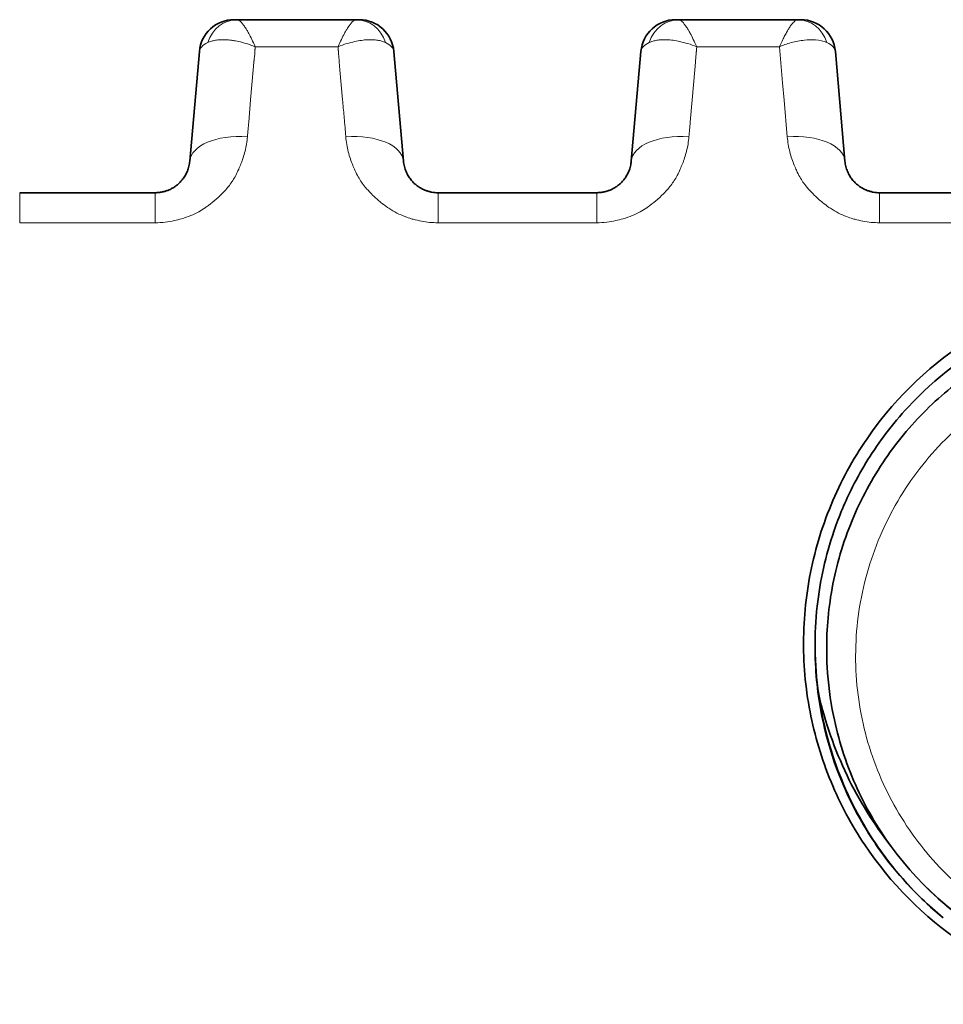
# Model space of a CAD drawing. Header units: millimetres. Extents: x 5 to 415, y 5 to 292.
# Tile 21 of 197: x 113 to 121, y 69 to 77. Entities that reach past the tile are written whole.
import ezdxf

# ---------------------------------------------------------------- set-up
doc = ezdxf.new("R2010")
doc.units = ezdxf.units.MM
doc.layers.add('Sichtbar (ISO)', color=7, linetype='Continuous', lineweight=35)
doc.layers.add('Sichtbar schmal (ISO)', color=7, linetype='Continuous', lineweight=18)

msp = doc.modelspace()

# ---------------------------------------------------------------- linework, layer by layer
at = {"layer": 'Sichtbar (ISO)'}
for p, q in [((114.78274994, 77.18946909), (114.75630876, 77.18946909)), ((114.78274994, 77.18946908), (114.78283235, 77.18946909)), ((114.78283235, 77.18946909), (115.81169719, 77.18946909)), ((115.81169719, 77.18946909), (115.81178263, 77.18946908)), ((115.81178263, 77.18946909), (115.83811528, 77.18946909)), ((118.59571448, 77.18946909), (118.56929532, 77.18946909)), ((118.59571448, 77.18946908), (118.59578323, 77.18946909)), ((118.59578323, 77.18946909), (119.62464083, 77.18946909)), ((119.62464083, 77.18946909), (119.62471445, 77.18946908)), ((119.62471445, 77.18946909), (119.65106583, 77.18946909)), ((114.45755726, 76.9156154), (114.37474238, 75.96903748)), ((114.37474252, 75.96903912), (114.45755734, 76.91561623)), ((116.21978855, 75.96903785), (116.13697365, 76.91561619)), ((116.13697368, 76.91561607), (116.21978889, 75.96903389)), ((118.18769256, 75.9690328), (118.27050802, 76.91561792)), ((118.27050793, 76.91561647), (118.18769295, 75.96903748)), ((120.03273912, 75.96903785), (119.94992422, 76.91561619)), ((119.94992425, 76.91561606), (120.03273946, 75.96903388)), ((114.07588372, 75.69517909), (112.90569686, 75.69517909)), ((117.88883427, 75.69517909), (116.51864743, 75.69517909)), ((121.50178478, 75.69517909), (120.331598, 75.69517909)), ((119.77497856, 71.76750682), (119.77497856, 71.79423849))]:
    msp.add_line(p, q, dxfattribs=at)
for centre, radius, start, end in [((114.75641568, 76.88946909), 0.3, 90.000047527, 174.9999747), ((115.83811529, 76.88946909), 0.3, 5.000047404, 90.000002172), ((118.56936625, 76.88946909), 0.3, 90.000047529, 174.999728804), ((119.65106586, 76.88946909), 0.3, 5.000047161, 90.000006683), ((122.77496891, 71.75830514), 2.9, 216.103051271, 270.000000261)]:
    msp.add_arc(centre, radius, start, end, dxfattribs=at)
for centre, major_axis, ratio, start_param, end_param in [((114.78289703, 76.88946918), (-0.00038666, 0.29999971), 0.8956360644, 6.2820332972, 6.2822936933), ((115.8117102, 76.88946909), (0.00000069, 0.3), 0.8955579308, 6.2829182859, 6.2831879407), ((118.595841, 76.88946916), (-0.00033145, 0.29999978), 0.8956502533, 6.2822054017, 6.2824225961), ((119.62472173, 76.88946918), (-0.00034348, 0.29999975), 0.8953369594, 6.2819336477, 6.2821667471)]:
    msp.add_ellipse(centre, major_axis=major_axis, ratio=ratio, start_param=start_param, end_param=end_param, dxfattribs=at)
for points, knots in [([(114.37474216, 75.96903483), (114.37340247, 75.95372479), (114.36857195, 75.92446032), (114.35526578, 75.88325691), (114.33758191, 75.84676066), (114.31660437, 75.81487315), (114.29331821, 75.7875114), (114.26862738, 75.76451845), (114.24324263, 75.7455719), (114.21754157, 75.73019679), (114.19153714, 75.7178879), (114.16500465, 75.70826501), (114.1373408, 75.70107004), (114.10756771, 75.69631446), (114.08676623, 75.69517919), (114.07588372, 75.69517909)], [0.00000371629, 0.00000371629, 0.00000371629, 0.00000371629, 0.11501556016, 0.22023128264, 0.31702701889, 0.40631380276, 0.48850401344, 0.56383288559, 0.6328743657, 0.69672357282, 0.75695147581, 0.81530023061, 0.87314538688, 0.93356802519, 0.99999963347, 0.99999963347, 0.99999963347, 0.99999963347]), ([(116.51864743, 75.69517909), (116.50956976, 75.69517915), (116.49151966, 75.69600001), (116.46468481, 75.69966229), (116.43811731, 75.70575581), (116.411563, 75.71446456), (116.38494985, 75.72607425), (116.35834252, 75.74095917), (116.33197185, 75.7595537), (116.30627037, 75.78231005), (116.28188528, 75.80965271), (116.25967849, 75.84194226), (116.24073152, 75.87945274), (116.22636929, 75.92233195), (116.22119474, 75.95296718), (116.21978884, 75.96903438)], [0, 0, 0, 0, 0.05541657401, 0.11012063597, 0.16573006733, 0.22336512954, 0.28408898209, 0.34891891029, 0.41891078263, 0.49506722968, 0.57826807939, 0.66942116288, 0.76945161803, 0.87928475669, 0.99999623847, 0.99999623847, 0.99999623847, 0.99999623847]), ([(118.18769273, 75.96903483), (118.18635304, 75.95372479), (118.18152252, 75.92446032), (118.16821635, 75.88325691), (118.15053248, 75.84676066), (118.12955494, 75.81487315), (118.10626878, 75.7875114), (118.08157795, 75.76451845), (118.0561932, 75.7455719), (118.03049214, 75.73019679), (118.00448771, 75.7178879), (117.97795522, 75.70826501), (117.95029137, 75.70107004), (117.92051828, 75.69631446), (117.89971679, 75.69517919), (117.88883427, 75.69517909)], [0.0000037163, 0.0000037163, 0.0000037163, 0.0000037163, 0.11501556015, 0.22023128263, 0.31702701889, 0.40631380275, 0.48850401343, 0.56383288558, 0.63287436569, 0.69672357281, 0.7569514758, 0.8153002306, 0.87314538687, 0.93356802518, 0.99999966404, 0.99999966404, 0.99999966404, 0.99999966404]), ([(120.331598, 75.69517909), (120.32252033, 75.69517915), (120.30447023, 75.69600001), (120.27763538, 75.69966229), (120.25106788, 75.70575581), (120.22451357, 75.71446456), (120.19790042, 75.72607425), (120.17129309, 75.74095917), (120.14492242, 75.7595537), (120.11922094, 75.78231005), (120.09483585, 75.80965271), (120.07262906, 75.84194226), (120.05368209, 75.87945274), (120.03931986, 75.92233195), (120.03414531, 75.95296718), (120.03273941, 75.96903438)], [0, 0, 0, 0, 0.05541657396, 0.11012063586, 0.16573006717, 0.22336512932, 0.28408898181, 0.34891890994, 0.41891078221, 0.49506722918, 0.57826807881, 0.66942116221, 0.76945161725, 0.8792847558, 0.99999623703, 0.99999623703, 0.99999623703, 0.99999623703]), ([(122.7749691, 68.68607143), (122.62433081, 68.68607143), (122.47419927, 68.69691147), (122.17479872, 68.74103295), (122.02720783, 68.77425829), (121.68620889, 68.87815704), (121.38056357, 68.99106895), (120.71181041, 69.44137649), (120.42568037, 69.73197362), (120.08835133, 70.23517252), (119.99097, 70.41799055), (119.83132961, 70.80395598), (119.77087497, 71.00664736), (119.69060945, 71.42452019), (119.67201775, 71.63859856), (119.6787506, 72.06873422), (119.70474812, 72.28458335), (119.80070179, 72.70804047), (119.8714732, 72.91536129), (120.05302771, 73.3086956), (120.16375805, 73.49548233), (120.53829973, 73.99612075), (120.84942845, 74.27870604), (121.33471631, 74.5624945), (121.46124975, 74.62502654), (121.78137432, 74.75693762), (121.98026427, 74.81750087), (122.37857099, 74.89572009), (122.57475282, 74.91433388), (122.77496899, 74.91433388)], [-1.1230432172, -1.1230432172, -1.1230432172, -1.1230432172, -1.0346487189, -1.0346487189, -0.9453286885, -0.9453286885, -0.8254652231, -0.8254652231, -0.7031441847, -0.7031441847, -0.6390462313, -0.6390462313, -0.5725533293, -0.5725533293, -0.5044318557, -0.5044318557, -0.4352597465, -0.4352597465, -0.3650788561, -0.3650788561, -0.2954758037, -0.2954758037, -0.1660799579, -0.1660799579, -0.1224121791, -0.1224121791, -0.0600658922, -0.0600658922, -0.000001, -0.000001, -0.000001, -0.000001]), ([(122.77496896, 74.80439743), (122.63011367, 74.80439743), (122.48551664, 74.79355708), (122.14988006, 74.74448514), (121.9620679, 74.69821624), (121.6520044, 74.58902431), (121.52721461, 74.53516946), (121.09122195, 74.31105666), (120.81143313, 74.09585405), (120.5097268, 73.77021485), (120.44569039, 73.69376766), (120.27568668, 73.46925477), (120.17971375, 73.31508847), (120.03583504, 73.02978291), (119.98201697, 72.90174994), (119.8656146, 72.56114124), (119.81721102, 72.34400152), (119.7797474, 72.00276769), (119.77377386, 71.8813071), (119.77670384, 71.6271953), (119.78691157, 71.49471448), (119.80590906, 71.36299718)], [0.00000100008, 0.00000100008, 0.00000100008, 0.00000100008, 0.04345758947, 0.04345758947, 0.10191679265, 0.10191679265, 0.14333832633, 0.14333832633, 0.25245532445, 0.25245532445, 0.28416780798, 0.28416780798, 0.34242039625, 0.34242039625, 0.38716748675, 0.38716748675, 0.45881238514, 0.45881238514, 0.49801072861, 0.49801072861, 0.54052824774, 0.54052824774, 0.54052824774, 0.54052824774]), ([(122.77496895, 74.65830514), (122.63210756, 74.65830514), (122.49008982, 74.64779303), (122.2051797, 74.60550199), (122.06373127, 74.57341883), (121.63512215, 74.44220873), (121.36449618, 74.30950627), (120.96247209, 74.03030738), (120.8169479, 73.90583739), (120.61758865, 73.6987666), (120.55324404, 73.62471156), (120.36798803, 73.38848154), (120.26073653, 73.21731765), (120.08240064, 72.85453076), (120.01209585, 72.66269831), (119.93766582, 72.36664431), (119.91803762, 72.26658266), (119.87718312, 71.97857676), (119.86888492, 71.78867102), (119.88710064, 71.45845411), (119.90502486, 71.31848379), (119.97467601, 70.9763276), (120.03811579, 70.77648412), (120.16511616, 70.48972745), (120.21199362, 70.3974441), (120.31514003, 70.2189178), (120.37115797, 70.13278497), (120.43188924, 70.04951092)], [-0.67163728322, -0.67163728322, -0.67163728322, -0.67163728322, -0.62880140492, -0.62880140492, -0.58503302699, -0.58503302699, -0.4925199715, -0.4925199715, -0.43244039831, -0.43244039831, -0.4011733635, -0.4011733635, -0.33630935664, -0.33630935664, -0.27020106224, -0.27020106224, -0.23712024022, -0.23712024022, -0.17585223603, -0.17585223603, -0.13069088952, -0.13069088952, -0.06440782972, -0.06440782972, -0.03196686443, -0.03196686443, -0.000001, -0.000001, -0.000001, -0.000001]), ([(119.77497774, 71.76750738), (119.77497771, 71.72068667), (119.77606902, 71.67380871), (119.78700262, 71.43949586), (119.81325868, 71.25203786), (119.93122064, 70.75835331), (120.05417087, 70.45935547), (120.26648592, 70.11528957), (120.31118716, 70.04887384), (120.50781923, 69.78066162), (120.68355476, 69.59461866), (120.88219285, 69.43241824)], [0.35966998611, 0.35966998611, 0.35966998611, 0.35966998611, 0.36935419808, 0.36935419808, 0.40804701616, 0.40804701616, 0.47262941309, 0.47262941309, 0.48850223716, 0.48850223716, 0.53838884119, 0.53838884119, 0.53838884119, 0.53838884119]), ([(120.43188924, 70.04951092), (120.28223268, 70.23966109), (120.15445772, 70.44632878), (119.94339316, 70.88717691), (119.86164395, 71.12241453), (119.80590894, 71.3629972)], [0.000001, 0.000001, 0.000001, 0.000001, 0.07428097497, 0.07428097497, 0.1510873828, 0.1510873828, 0.1510873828, 0.1510873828]), ([(120.88219284, 69.43241822), (120.81838786, 69.4847007), (120.75685467, 69.53955632), (120.69778915, 69.59677011), (120.5654587, 69.72495196), (120.4455145, 69.86497045), (120.33959045, 70.0142344), (120.22145515, 70.18070598), (120.12075891, 70.35867758), (120.0388236, 70.54434743), (119.94438538, 70.75834956), (119.87487058, 70.98257862), (119.83108308, 71.21135555), (119.82144694, 71.26170154), (119.81305676, 71.31226777), (119.80590901, 71.36299722)], [0, 0, 0, 0, 0.1080750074, 0.1080750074, 0.1080750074, 0.3502063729, 0.3502063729, 0.3502063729, 0.6202514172, 0.6202514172, 0.6202514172, 0.9315039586, 0.9315039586, 0.9315039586, 1, 1, 1, 1])]:
    msp.add_open_spline(points, degree=3, knots=knots, dxfattribs=at)
msp.add_open_spline([(121.32787123, 69.24520027), (121.11555993, 69.36749071), (120.9180118, 69.51757381), (120.74440643, 69.68786694)], degree=3, dxfattribs=at)
at = {"layer": 'Sichtbar schmal (ISO)'}
for p, q in [((114.93787124, 76.93532619), (114.93969688, 76.95619328)), ((114.9397023, 76.95619643), (115.65482017, 76.95620254)), ((118.75082268, 76.93533606), (118.75264602, 76.95617687)), ((118.75265316, 76.95617626), (119.46738117, 76.95614897)), ((119.46737286, 76.95614657), (119.49454255, 76.64559548)), ((114.93224693, 76.86723095), (114.93500123, 76.89871274)), ((115.65684197, 76.93087582), (115.65561608, 76.9448879)), ((115.65954797, 76.89849752), (115.66225417, 76.86756553)), ((118.74519892, 76.86724609), (118.74795267, 76.89872159)), ((114.92855616, 76.82392666), (114.92264323, 76.75634158)), ((114.93126333, 76.85565576), (114.92977374, 76.83862966)), ((114.93125481, 76.85565806), (114.93224693, 76.86723278)), ((115.67189343, 76.75626913), (115.66592507, 76.82448782)), ((118.74150789, 76.82394033), (118.73559708, 76.75637939)), ((118.74421505, 76.85566822), (118.74272549, 76.83864248)), ((118.74420654, 76.85567053), (118.74519892, 76.86724792)), ((114.89999476, 76.49713602), (114.92267216, 76.75633974)), ((115.67186434, 76.75626728), (115.69454487, 76.49702778)), ((118.71294525, 76.49713542), (118.73562601, 76.75637756)), ((119.49440126, 76.64558649), (119.50750041, 76.4958627)), ((114.88329161, 76.30350369), (114.90023094, 76.49712092)), ((118.69624318, 76.30351514), (118.71318146, 76.49712032)), ((119.50735493, 76.49585339), (119.53507131, 76.17905417)), ((115.71532137, 76.25675744), (115.71285545, 76.28494298)), ((115.71530917, 76.25675665), (115.71960693, 76.20763313)), ((115.72209958, 76.17905281), (115.71959917, 76.20763263)), ((112.90569686, 75.43624432), (112.90569686, 75.69517909)), ((114.07588354, 75.69517909), (114.07588354, 75.43624432)), ((116.51864743, 75.43624432), (116.51864743, 75.69517909)), ((117.88883411, 75.69517909), (117.88883411, 75.43624432)), ((120.331598, 75.43624432), (120.331598, 75.69517909)), ((112.90569686, 75.43624432), (114.07588354, 75.43624432)), ((116.51864743, 75.43624432), (117.88883411, 75.43624432)), ((120.331598, 75.43624432), (121.50178468, 75.43624432)), ((120.52138753, 73.5835092), (120.52140012, 73.58350919)), ((120.2024254, 73.09696863), (120.20245141, 73.09696863))]:
    msp.add_line(p, q, dxfattribs=at)
for centre, major_axis, ratio, start_param, end_param in [((114.78289703, 76.88946918), (-0.00038666, 0.29999971), 0.8956360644, 6.2822936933, 7.5051391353), ((115.8117102, 76.88946909), (0.00000069, 0.3), 0.8955579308, 5.0601034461, 6.2829182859), ((118.595841, 76.88946916), (-0.00033145, 0.29999978), 0.8956502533, 6.2824225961, 7.5053039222), ((119.62472173, 76.88946918), (-0.00034348, 0.29999975), 0.8953369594, 5.0590433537, 6.2819336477), ((114.96738849, 76.88650319), (0.50995373, -0.0273756), 0.3192904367, 2.6174920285, 3.130912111), ((115.6349571, 76.88756385), (0.5021441, 0.02622692), 0.3217061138, 0.0113093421, 0.5286378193), ((118.78042244, 76.88649421), (0.51003695, -0.02738666), 0.3192553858, 2.6175727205, 3.1309169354), ((119.4520064, 76.88778627), (0.49804491, 0.02600947), 0.3230467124, 0.0113241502, 0.5309577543), ((114.87313796, 76.18342791), (0.08202192, 0.93690402), 0.0003169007, 1.4423125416, 1.5755002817), ((118.68608852, 76.18342745), (0.08202896, 0.93698442), 0.0003169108, 1.4423108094, 1.5754993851), ((114.87283987, 75.92546116), (-0.49809734, 0.04357796), 0.505694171, 4.7573802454, 6.2831904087), ((115.72169116, 75.92546043), (0.49809734, 0.04357795), 0.5056962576, 6.2831827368, 7.808948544), ((118.68579044, 75.92546116), (-0.49809734, 0.04357796), 0.505694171, 4.757380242, 6.2831904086), ((119.53464174, 75.92546042), (0.49809734, 0.04357795), 0.5056962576, 6.2831827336, 7.8089056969)]:
    msp.add_ellipse(centre, major_axis=major_axis, ratio=ratio, start_param=start_param, end_param=end_param, dxfattribs=at)
for points, knots in [([(114.78283235, 77.18946909), (114.78676288, 77.18946931), (114.79089621, 77.18845765), (114.79518252, 77.18647929), (114.79949339, 77.18448959), (114.80395843, 77.18152017), (114.80856805, 77.17764726), (114.81364212, 77.17338413), (114.81889143, 77.16802374), (114.82434029, 77.16174238), (114.82975075, 77.15550529), (114.83537087, 77.14838629), (114.84118469, 77.14035785), (114.84762912, 77.13145859), (114.8543122, 77.12144086), (114.86130974, 77.11010508), (114.86588151, 77.10269897), (114.87058881, 77.09472696), (114.87547507, 77.0861054), (114.87833456, 77.08105997), (114.88125252, 77.07579231), (114.88422595, 77.07030262), (114.89249374, 77.05503824), (114.90119207, 77.03804567), (114.91022799, 77.0194476), (114.91966202, 77.00003014), (114.92946116, 76.97886341), (114.93970977, 76.95620115)], [0.00011300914, 0.00011300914, 0.00011300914, 0.00011300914, 0.10716157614, 0.10716157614, 0.10716157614, 0.21482358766, 0.21482358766, 0.21482358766, 0.33333333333, 0.33333333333, 0.33333333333, 0.45100795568, 0.45100795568, 0.45100795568, 0.58144625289, 0.58144625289, 0.58144625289, 0.66666666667, 0.66666666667, 0.66666666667, 0.71653853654, 0.71653853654, 0.71653853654, 0.85520999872, 0.85520999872, 0.85520999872, 0.99999107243, 0.99999107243, 0.99999107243, 0.99999107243]), ([(115.65482269, 76.95620544), (115.6650378, 76.97883066), (115.67479502, 76.99991552), (115.68416166, 77.01919944), (115.69322518, 77.03785928), (115.70191987, 77.05483197), (115.71013895, 77.07000308), (115.71332313, 77.07588057), (115.71643623, 77.08148959), (115.71947392, 77.08683135), (115.72409974, 77.0949658), (115.72853975, 77.10247866), (115.73284483, 77.1094688), (115.73970655, 77.12061011), (115.74622938, 77.13043353), (115.75253249, 77.13920968), (115.75850264, 77.14752223), (115.76427705, 77.15489758), (115.76986233, 77.16138772), (115.77501622, 77.16737657), (115.78002344, 77.17257942), (115.78490069, 77.17680105), (115.78966101, 77.18092148), (115.7942976, 77.18410841), (115.79879348, 77.18624897), (115.8032553, 77.18837333), (115.80757785, 77.18946932), (115.81169719, 77.18946909)], [0.00000497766, 0.00000497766, 0.00000497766, 0.00000497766, 0.14230021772, 0.14230021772, 0.14230021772, 0.27999039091, 0.27999039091, 0.27999039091, 0.33333333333, 0.33333333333, 0.33333333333, 0.41456420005, 0.41456420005, 0.41456420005, 0.54403503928, 0.54403503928, 0.54403503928, 0.66666666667, 0.66666666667, 0.66666666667, 0.77982659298, 0.77982659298, 0.77982659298, 0.89027393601, 0.89027393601, 0.89027393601, 0.99988475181, 0.99988475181, 0.99988475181, 0.99988475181]), ([(118.59578323, 77.18946909), (118.59971367, 77.18946931), (118.60384692, 77.18845767), (118.60813318, 77.1864793), (118.61244397, 77.1844896), (118.61690896, 77.18152016), (118.62151855, 77.17764725), (118.62659381, 77.17338311), (118.63184441, 77.16802118), (118.63729465, 77.16173802), (118.64270409, 77.15550189), (118.64832317, 77.14838444), (118.65413579, 77.14035803), (118.66058042, 77.1314589), (118.66726362, 77.12144137), (118.67426107, 77.11010542), (118.67883417, 77.10269693), (118.68354281, 77.09472202), (118.68843043, 77.08609681), (118.69128808, 77.0810539), (118.69420407, 77.07578888), (118.69717542, 77.070302), (118.7054421, 77.05503682), (118.71413904, 77.03804276), (118.7231735, 77.01944412), (118.73260811, 77.00002173), (118.74240795, 76.97885034), (118.75265717, 76.95618627)], [0.00009425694, 0.00009425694, 0.00009425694, 0.00009425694, 0.10714016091, 0.10714016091, 0.10714016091, 0.21479893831, 0.21479893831, 0.21479893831, 0.33333333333, 0.33333333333, 0.33333333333, 0.45098050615, 0.45098050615, 0.45098050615, 0.5814195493, 0.5814195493, 0.5814195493, 0.66666666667, 0.66666666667, 0.66666666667, 0.71650815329, 0.71650815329, 0.71650815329, 0.85517313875, 0.85517313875, 0.85517313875, 0.99997982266, 0.99997982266, 0.99997982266, 0.99997982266]), ([(119.46738533, 76.95614946), (119.47486785, 76.97253695), (119.4821221, 76.98818569), (119.48919409, 77.00300037), (119.49606188, 77.01738728), (119.502757, 77.03098731), (119.50925818, 77.04372427), (119.51591704, 77.05677014), (119.52237286, 77.0689102), (119.52861475, 77.08010925), (119.52954063, 77.08177045), (119.5304618, 77.08341101), (119.53137819, 77.08503089), (119.53685129, 77.09470561), (119.54214424, 77.10364261), (119.54728568, 77.11189902), (119.55339312, 77.12170671), (119.55928752, 77.13055591), (119.56498525, 77.13851403), (119.57061963, 77.14638365), (119.57606216, 77.15338314), (119.58128736, 77.15952725), (119.5820458, 77.16041909), (119.58279963, 77.1612928), (119.58354862, 77.16214833), (119.58789108, 77.1671084), (119.59207528, 77.17145189), (119.59612195, 77.175119), (119.60107483, 77.17960731), (119.60582171, 77.18308153), (119.61037265, 77.1854815), (119.61538839, 77.18812658), (119.62016519, 77.18946928), (119.62464083, 77.18946909)], [0, 0, 0, 0, 0.10706591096, 0.10706591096, 0.10706591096, 0.21104026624, 0.21104026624, 0.21104026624, 0.31753641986, 0.31753641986, 0.31753641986, 0.33333333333, 0.33333333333, 0.33333333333, 0.4276799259, 0.4276799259, 0.4276799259, 0.53975301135, 0.53975301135, 0.53975301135, 0.65057988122, 0.65057988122, 0.65057988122, 0.66666666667, 0.66666666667, 0.66666666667, 0.75993316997, 0.75993316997, 0.75993316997, 0.87408560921, 0.87408560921, 0.87408560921, 0.99989681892, 0.99989681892, 0.99989681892, 0.99989681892]), ([(114.53025781, 76.99168671), (114.53977809, 76.99630087), (114.55011899, 77.00028272), (114.5611552, 77.00361059), (114.57216438, 77.00693032), (114.58386499, 77.00959934), (114.59612313, 77.01163049), (114.60883524, 77.01373686), (114.62214654, 77.01515724), (114.63589135, 77.01593267), (114.65087996, 77.01677827), (114.66633609, 77.01683651), (114.6824125, 77.01614006), (114.69923012, 77.0154115), (114.71672906, 77.01385751), (114.73516218, 77.01139869), (114.74646797, 77.00989058), (114.75812646, 77.00803966), (114.77020611, 77.00580535), (114.77839808, 77.00429012), (114.78678316, 77.00260019), (114.79534564, 77.00072654), (114.81703842, 76.99597969), (114.83987701, 76.99004779), (114.86350326, 76.98285728), (114.88815174, 76.97535566), (114.91365197, 76.9664848), (114.93970025, 76.95620146)], [0, 0, 0, 0, 0.1099367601, 0.1099367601, 0.1099367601, 0.21960426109, 0.21960426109, 0.21960426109, 0.33333333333, 0.33333333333, 0.33333333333, 0.45735398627, 0.45735398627, 0.45735398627, 0.58709262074, 0.58709262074, 0.58709262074, 0.66666666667, 0.66666666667, 0.66666666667, 0.72063083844, 0.72063083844, 0.72063083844, 0.85734739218, 0.85734739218, 0.85734739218, 0.99997916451, 0.99997916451, 0.99997916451, 0.99997916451]), ([(115.65482162, 76.95620306), (115.65493057, 76.95493623), (115.65497528, 76.95367234), (115.65504479, 76.95241272), (115.6551143, 76.9511531), (115.65520861, 76.94989774), (115.65530715, 76.94864429), (115.65540568, 76.94739083), (115.65550845, 76.94613927), (115.65561589, 76.94489)], [0, 0, 0, 0, 0.3333333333, 0.3333333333, 0.3333333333, 0.6666666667, 0.6666666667, 0.6666666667, 1, 1, 1, 1]), ([(115.65482847, 76.95621825), (115.65486076, 76.9562309), (115.68029329, 76.96619558), (115.7288274, 76.98311517), (115.79715958, 77.00108621), (115.85712042, 77.01181719), (115.90938142, 77.01671783), (115.95531804, 77.01687525), (115.99625437, 77.01283992), (116.03292436, 77.00470236), (116.05437689, 76.99650561), (116.06430052, 76.99168601)], [0.0000025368, 0.0000025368, 0.0000025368, 0.0000025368, 0.00002235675, 0.16000392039, 0.3061683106, 0.43882432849, 0.55956331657, 0.67230799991, 0.78178064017, 0.89039167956, 1, 1, 1, 1]), ([(118.34320325, 76.99169201), (118.35274788, 76.99631384), (118.373388, 77.00427179), (118.40896108, 77.01243305), (118.4494998, 77.01674502), (118.49595014, 77.01683885), (118.54908748, 77.01200047), (118.60969612, 77.00121685), (118.67838228, 76.98318612), (118.72706484, 76.96622451), (118.75264777, 76.95618643)], [0, 0, 0, 0, 0.10545753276, 0.21059082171, 0.31991478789, 0.43514652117, 0.55878033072, 0.69283129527, 0.8392384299, 0.99994536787, 0.99994536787, 0.99994536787, 0.99994536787]), ([(119.46738533, 76.95614736), (119.49736455, 76.96949669), (119.52986384, 76.98155173), (119.56733316, 76.9914234), (119.60480249, 77.00129508), (119.64716984, 77.00828584), (119.68236212, 77.01221176), (119.7175544, 77.01613768), (119.74649018, 77.01806919), (119.77931282, 77.01546102), (119.81213545, 77.01285286), (119.84770256, 77.00505622), (119.87722717, 76.99168389)], [0, 0, 0, 0, 0.25, 0.25, 0.25, 0.5, 0.5, 0.5, 0.75, 0.75, 0.75, 1, 1, 1, 1]), ([(114.93657482, 76.91564518), (114.93637197, 76.91418097), (114.93617818, 76.91256992), (114.93598584, 76.91059832), (114.9357935, 76.90862672), (114.93560261, 76.90629452), (114.93543597, 76.90424265), (114.93526933, 76.90219082), (114.93512695, 76.90041934), (114.93500123, 76.89871473)], [0, 0, 0, 0, 0.33333333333, 0.33333333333, 0.33333333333, 0.66666666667, 0.66666666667, 0.66666666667, 0.99999263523, 0.99999263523, 0.99999263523, 0.99999263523]), ([(114.93790383, 76.93532517), (114.93786916, 76.93316958), (114.93777165, 76.9310035), (114.93758338, 76.92880302), (114.9373951, 76.92660255), (114.93711605, 76.92436767), (114.93692779, 76.92216707), (114.93673952, 76.91996646), (114.93664204, 76.91780013), (114.93657482, 76.91564518)], [0, 0, 0, 0, 0.3333333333, 0.3333333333, 0.3333333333, 0.6666666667, 0.6666666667, 0.6666666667, 1, 1, 1, 1]), ([(115.65766851, 76.91945135), (115.65791914, 76.91681501), (115.65834651, 76.91259617), (115.65859706, 76.91000328), (115.6588476, 76.90741039), (115.65892133, 76.90644383), (115.65905365, 76.90478432), (115.65918598, 76.90312481), (115.6593769, 76.90077221), (115.65954797, 76.8984996)], [0, 0, 0, 0, 0.3333333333, 0.3333333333, 0.3333333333, 0.6666666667, 0.6666666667, 0.6666666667, 1, 1, 1, 1]), ([(118.74952636, 76.9156544), (118.7493235, 76.91418999), (118.7491297, 76.9125788), (118.74893736, 76.91060718), (118.74874502, 76.90863556), (118.74855414, 76.90630347), (118.74838749, 76.90425161), (118.74822085, 76.9021998), (118.74807843, 76.90042826), (118.74795267, 76.89872358)], [0.00000000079, 0.00000000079, 0.00000000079, 0.00000000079, 0.33333333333, 0.33333333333, 0.33333333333, 0.66666666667, 0.66666666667, 0.66666666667, 0.99999263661, 0.99999263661, 0.99999263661, 0.99999263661]), ([(118.75085542, 76.93533503), (118.75082089, 76.93317934), (118.75072336, 76.93101318), (118.75053506, 76.92881264), (118.75034676, 76.92661211), (118.75006767, 76.92437719), (118.74987938, 76.92217652), (118.74969109, 76.91997585), (118.74959359, 76.91780944), (118.74952636, 76.9156544)], [0, 0, 0, 0, 0.3333333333, 0.3333333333, 0.3333333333, 0.6666666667, 0.6666666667, 0.6666666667, 1, 1, 1, 1]), ([(114.92855731, 76.82394184), (114.92867719, 76.82560871), (114.92879994, 76.82723346), (114.92893706, 76.82887102), (114.92907418, 76.83050858), (114.92922568, 76.83215896), (114.92936736, 76.83378935), (114.92950904, 76.83541973), (114.9296409, 76.83703013), (114.92977102, 76.83863148)], [0, 0, 0, 0, 0.33333333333, 0.33333333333, 0.33333333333, 0.66666666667, 0.66666666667, 0.66666666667, 0.99999936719, 0.99999936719, 0.99999936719, 0.99999936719]), ([(115.66225417, 76.86756748), (115.66240223, 76.86576128), (115.66256607, 76.86380319), (115.66272128, 76.8620006), (115.6628765, 76.86019783), (115.66302309, 76.85855067), (115.66323419, 76.85613801), (115.66344529, 76.85372536), (115.66372091, 76.85054716), (115.6640367, 76.84691005)], [0.0000346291, 0.0000346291, 0.0000346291, 0.0000346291, 0.33333333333, 0.33333333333, 0.33333333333, 0.66666666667, 0.66666666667, 0.66666666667, 1, 1, 1, 1]), ([(115.66592407, 76.8244895), (115.66576379, 76.82663272), (115.66559045, 76.82885784), (115.66542476, 76.83083105), (115.66525907, 76.83280427), (115.66510104, 76.83452567), (115.66487778, 76.83708457), (115.66465453, 76.83964348), (115.66436606, 76.84303982), (115.6640367, 76.84691005)], [0.00000035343, 0.00000035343, 0.00000035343, 0.00000035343, 0.33333333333, 0.33333333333, 0.33333333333, 0.66666666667, 0.66666666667, 0.66666666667, 1, 1, 1, 1]), ([(118.74150904, 76.82395551), (118.74162894, 76.82562226), (118.74175171, 76.82724691), (118.74188884, 76.82888438), (118.74202596, 76.83052184), (118.74217743, 76.83217211), (118.7423191, 76.83380241), (118.74246078, 76.8354327), (118.74259265, 76.83704302), (118.74272278, 76.8386443)], [0, 0, 0, 0, 0.33333333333, 0.33333333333, 0.33333333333, 0.66666666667, 0.66666666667, 0.66666666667, 0.99999936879, 0.99999936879, 0.99999936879, 0.99999936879]), ([(115.69452854, 76.49702554), (115.69650876, 76.47353277), (115.69849721, 76.4500152), (115.70053418, 76.42647548), (115.70257115, 76.40293575), (115.70465665, 76.37937388), (115.70671875, 76.35578534), (115.70878086, 76.33219679), (115.71081957, 76.30858158), (115.71285911, 76.2849413)], [0, 0, 0, 0, 0.3333333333, 0.3333333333, 0.3333333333, 0.6666666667, 0.6666666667, 0.6666666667, 1, 1, 1, 1]), ([(114.87245151, 76.1790418), (114.86910453, 76.13541354), (114.86183378, 76.09369876), (114.85222844, 76.05514451), (114.84208293, 76.01442214), (114.82935173, 75.97723144), (114.81645309, 75.94433109), (114.80998759, 75.92783965), (114.80348661, 75.91241443), (114.7972756, 75.89809855), (114.78871369, 75.87836405), (114.78028905, 75.86103269), (114.77179178, 75.84500742), (114.75511849, 75.81356273), (114.73842509, 75.78699645), (114.71620396, 75.75853152), (114.70962877, 75.75010878), (114.70253909, 75.74153602), (114.69471343, 75.73269639), (114.68172235, 75.71802205), (114.66727623, 75.70226108), (114.65156739, 75.68624415), (114.63135255, 75.66563283), (114.60901797, 75.64462404), (114.58557676, 75.62471424), (114.56391006, 75.60631163), (114.54131002, 75.58885576), (114.51913481, 75.57307215), (114.5154172, 75.57042607), (114.51171247, 75.56782567), (114.50802841, 75.56527284), (114.48929273, 75.55229014), (114.47066632, 75.54088738), (114.45210878, 75.53067972), (114.42920897, 75.51808358), (114.40641994, 75.50729625), (114.38336598, 75.49777779), (114.35738607, 75.48705126), (114.33106605, 75.47791777), (114.30351575, 75.47003657), (114.28293291, 75.46414853), (114.26184175, 75.45878406), (114.24035964, 75.45417485), (114.21492037, 75.4487166), (114.18893112, 75.44432043), (114.16271433, 75.44126403), (114.13383222, 75.43789691), (114.10467584, 75.43615998), (114.07588354, 75.43624432)], [0, 0, 0, 0, 0.0773491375, 0.0773491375, 0.0773491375, 0.1590480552, 0.1590480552, 0.1590480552, 0.2, 0.2, 0.2, 0.2564524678, 0.2564524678, 0.2564524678, 0.3672231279, 0.3672231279, 0.3672231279, 0.4, 0.4, 0.4, 0.4544116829, 0.4544116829, 0.4544116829, 0.5244311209, 0.5244311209, 0.5244311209, 0.5891500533, 0.5891500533, 0.5891500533, 0.6, 0.6, 0.6, 0.6551786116, 0.6551786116, 0.6551786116, 0.723268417, 0.723268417, 0.723268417, 0.8, 0.8, 0.8, 0.8573261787, 0.8573261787, 0.8573261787, 0.925212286, 0.925212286, 0.925212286, 1, 1, 1, 1]), ([(116.51864743, 75.43624432), (116.49456406, 75.43605737), (116.47027654, 75.43713768), (116.44612027, 75.43939652), (116.42233731, 75.44162044), (116.39868273, 75.44498588), (116.37539605, 75.44934267), (116.3515206, 75.45380961), (116.32803269, 75.45931773), (116.30511302, 75.46562411), (116.29913393, 75.46726927), (116.29319321, 75.46896864), (116.28729262, 75.47071721), (116.26929346, 75.47605106), (116.25177971, 75.48196003), (116.23456809, 75.48848043), (116.21057816, 75.4975687), (116.18716249, 75.50783774), (116.16395024, 75.51960119), (116.14047893, 75.53149593), (116.11720929, 75.54492468), (116.09399989, 75.56040841), (116.08985242, 75.56317532), (116.08570785, 75.56600821), (116.08156622, 75.56891058), (116.06278747, 75.58207037), (116.04370672, 75.59638015), (116.02515498, 75.61144191), (116.00109081, 75.63097909), (115.97794526, 75.65179225), (115.95686685, 75.67243622), (115.9364913, 75.69239183), (115.91803502, 75.71216815), (115.90191357, 75.73014672), (115.89758214, 75.73497712), (115.89348449, 75.73971635), (115.8895758, 75.74438881), (115.86531105, 75.77339493), (115.84783987, 75.79953807), (115.82998289, 75.83135013), (115.82039618, 75.84842878), (115.81078716, 75.86719903), (115.8008599, 75.88929987), (115.79474394, 75.90291571), (115.78830837, 75.91764703), (115.7818624, 75.93345977), (115.7680924, 75.9672392), (115.75430225, 76.00601247), (115.74336673, 76.04896627), (115.73314165, 76.08912955), (115.72543346, 76.13294232), (115.72209927, 76.1790246)], [0, 0, 0, 0, 0.0614001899, 0.0614001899, 0.0614001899, 0.1218514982, 0.1218514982, 0.1218514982, 0.1838312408, 0.1838312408, 0.1838312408, 0.2, 0.2, 0.2, 0.2493211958, 0.2493211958, 0.2493211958, 0.3180661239, 0.3180661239, 0.3180661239, 0.3875783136, 0.3875783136, 0.3875783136, 0.4, 0.4, 0.4, 0.4563218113, 0.4563218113, 0.4563218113, 0.5293789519, 0.5293789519, 0.5293789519, 0.6, 0.6, 0.6, 0.6189741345, 0.6189741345, 0.6189741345, 0.7367634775, 0.7367634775, 0.7367634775, 0.8, 0.8, 0.8, 0.8389586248, 0.8389586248, 0.8389586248, 0.9221826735, 0.9221826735, 0.9221826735, 1, 1, 1, 1]), ([(118.68540208, 76.17904181), (118.6820551, 76.13541354), (118.67478435, 76.09369876), (118.66517901, 76.05514451), (118.6550335, 76.01442214), (118.6423023, 75.97723144), (118.62940366, 75.94433109), (118.62293816, 75.92783965), (118.61643718, 75.91241443), (118.61022617, 75.89809856), (118.60166426, 75.87836405), (118.59323962, 75.86103269), (118.58474235, 75.84500742), (118.56806906, 75.81356273), (118.55137566, 75.78699645), (118.52915453, 75.75853152), (118.52257934, 75.75010879), (118.51548966, 75.74153602), (118.50766401, 75.73269639), (118.49467292, 75.71802205), (118.4802268, 75.70226108), (118.46451796, 75.68624415), (118.44430312, 75.66563283), (118.42196854, 75.64462404), (118.39852733, 75.62471424), (118.37686063, 75.60631163), (118.35426059, 75.58885576), (118.33208538, 75.57307215), (118.32836777, 75.57042607), (118.32466304, 75.56782567), (118.32097898, 75.56527284), (118.3022433, 75.55229014), (118.28361689, 75.54088738), (118.26505935, 75.53067972), (118.24215954, 75.51808358), (118.21937051, 75.50729625), (118.19631655, 75.49777779), (118.17033664, 75.48705126), (118.14401662, 75.47791777), (118.11646632, 75.47003657), (118.09588348, 75.46414853), (118.07479232, 75.45878406), (118.05331021, 75.45417485), (118.02787094, 75.4487166), (118.00188169, 75.44432043), (117.9756649, 75.44126403), (117.94678279, 75.43789691), (117.91762641, 75.43615998), (117.88883411, 75.43624432)], [0, 0, 0, 0, 0.0773491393, 0.0773491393, 0.0773491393, 0.1590480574, 0.1590480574, 0.1590480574, 0.2, 0.2, 0.2, 0.2564524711, 0.2564524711, 0.2564524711, 0.3672231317, 0.3672231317, 0.3672231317, 0.4, 0.4, 0.4, 0.454411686, 0.454411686, 0.454411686, 0.5244311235, 0.5244311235, 0.5244311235, 0.5891500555, 0.5891500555, 0.5891500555, 0.6, 0.6, 0.6, 0.6551786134, 0.6551786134, 0.6551786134, 0.7232684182, 0.7232684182, 0.7232684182, 0.8, 0.8, 0.8, 0.8573261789, 0.8573261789, 0.8573261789, 0.9252122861, 0.9252122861, 0.9252122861, 1, 1, 1, 1]), ([(120.331598, 75.43624432), (120.30751418, 75.43605724), (120.28322664, 75.43713759), (120.25907083, 75.43939645), (120.2352874, 75.44162048), (120.21163283, 75.44498607), (120.18834666, 75.44934283), (120.16447066, 75.45380995), (120.14098277, 75.45931814), (120.11806363, 75.46562421), (120.11208821, 75.46726831), (120.10615116, 75.46896654), (120.10025422, 75.47071388), (120.08225076, 75.47604855), (120.06473336, 75.48195841), (120.04751838, 75.48847988), (120.02352812, 75.49756798), (120.00011247, 75.50783674), (119.97690016, 75.51960018), (119.95342914, 75.53149472), (119.9301597, 75.54492351), (119.90695021, 75.5604081), (119.90281673, 75.56316582), (119.89868611, 75.5659891), (119.89455842, 75.5688814), (119.87576601, 75.58204941), (119.85667093, 75.59636942), (119.83810598, 75.61144232), (119.81404159, 75.63098022), (119.79089643, 75.6517938), (119.76981867, 75.67243718), (119.74946485, 75.69237154), (119.73102646, 75.712126), (119.71491754, 75.73008671), (119.71056661, 75.7349378), (119.70645143, 75.73969697), (119.70252661, 75.74438895), (119.67826978, 75.77338708), (119.66079566, 75.79952956), (119.64293309, 75.83134996), (119.63335484, 75.84841266), (119.62375371, 75.86716545), (119.61383585, 75.88924135), (119.60771128, 75.90287388), (119.60126663, 75.91762466), (119.5948122, 75.93345953), (119.58104276, 75.96724053), (119.56725603, 76.00601417), (119.55632532, 76.0489678), (119.54610536, 76.08912842), (119.53840316, 76.13293759), (119.53507495, 76.17901641)], [0, 0, 0, 0, 0.0614003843, 0.0614003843, 0.0614003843, 0.1218542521, 0.1218542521, 0.1218542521, 0.1838393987, 0.1838393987, 0.1838393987, 0.2, 0.2, 0.2, 0.2493385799, 0.2493385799, 0.2493385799, 0.3180953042, 0.3180953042, 0.3180953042, 0.3876183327, 0.3876183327, 0.3876183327, 0.4, 0.4, 0.4, 0.4563708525, 0.4563708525, 0.4563708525, 0.5294402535, 0.5294402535, 0.5294402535, 0.6, 0.6, 0.6, 0.6190578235, 0.6190578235, 0.6190578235, 0.7368419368, 0.7368419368, 0.7368419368, 0.8, 0.8, 0.8, 0.8390020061, 0.8390020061, 0.8390020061, 0.9222061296, 0.9222061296, 0.9222061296, 1, 1, 1, 1]), ([(122.77496889, 69.0418229), (122.61024016, 69.04188292), (122.44518448, 69.05730931), (122.28337721, 69.08784193), (122.06224587, 69.12956885), (121.84718153, 69.19950948), (121.64494192, 69.29486282), (121.44617874, 69.38857708), (121.25980317, 69.50683788), (121.09138554, 69.64538095), (120.92014323, 69.78624765), (120.76746629, 69.94808267), (120.63751289, 70.12540717), (120.50537761, 70.3057089), (120.39673531, 70.50202461), (120.31434524, 70.70810207), (120.23075005, 70.91719381), (120.17418068, 71.13633495), (120.14599846, 71.35882234), (120.11758394, 71.58314372), (120.11802651, 71.81086674), (120.14731896, 72.03508771), (120.17660915, 72.25929129), (120.23474474, 72.47999337), (120.32030595, 72.6903244), (120.40515021, 72.89889302), (120.51696239, 73.09726368), (120.65281919, 73.27891364), (120.78666612, 73.45787628), (120.94385151, 73.6206093), (121.11990939, 73.7614015), (121.29300903, 73.89982801), (121.48435227, 74.01704483), (121.6880792, 74.1086492), (121.8888049, 74.19890408), (122.10155211, 74.26429556), (122.3194179, 74.30235014), (122.37239219, 74.31160315), (122.4256691, 74.31923994), (122.47914627, 74.32523843)], [0, 0, 0, 0, 0.0604392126, 0.0604392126, 0.0604392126, 0.1430375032, 0.1430375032, 0.1430375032, 0.22421595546, 0.22421595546, 0.22421595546, 0.30675592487, 0.30675592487, 0.30675592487, 0.3906817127, 0.3906817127, 0.3906817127, 0.47583507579, 0.47583507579, 0.47583507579, 0.56169036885, 0.56169036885, 0.56169036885, 0.64753899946, 0.64753899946, 0.64753899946, 0.7326682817, 0.7326682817, 0.7326682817, 0.81653816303, 0.81653816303, 0.81653816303, 0.89899880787, 0.89899880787, 0.89899880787, 0.98024467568, 0.98024467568, 0.98024467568, 0.99999969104, 0.99999969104, 0.99999969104, 0.99999969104])]:
    msp.add_open_spline(points, degree=3, knots=knots, dxfattribs=at)
for points in [[(115.65698564, 76.9298531), (115.65712931, 76.92719811), (115.65766851, 76.92108265), (115.65766851, 76.91945021)], [(114.72183083, 75.76585674), (114.72188935, 75.76593068), (114.72194783, 75.76600462), (114.72200628, 75.76607855)], [(115.85713989, 75.78712452), (115.85795851, 75.78598716), (115.85878297, 75.78485093), (115.85961355, 75.78371541)], [(118.53521765, 75.76643704), (118.53528723, 75.76652521), (118.53535676, 75.76661337), (118.53542624, 75.76670153)], [(119.66914666, 75.78851315), (119.66995962, 75.78737637), (119.67077826, 75.7862409), (119.6716029, 75.78510629)]]:
    msp.add_open_spline(points, degree=3, dxfattribs=at)

doc.saveas('drawing.dxf')
